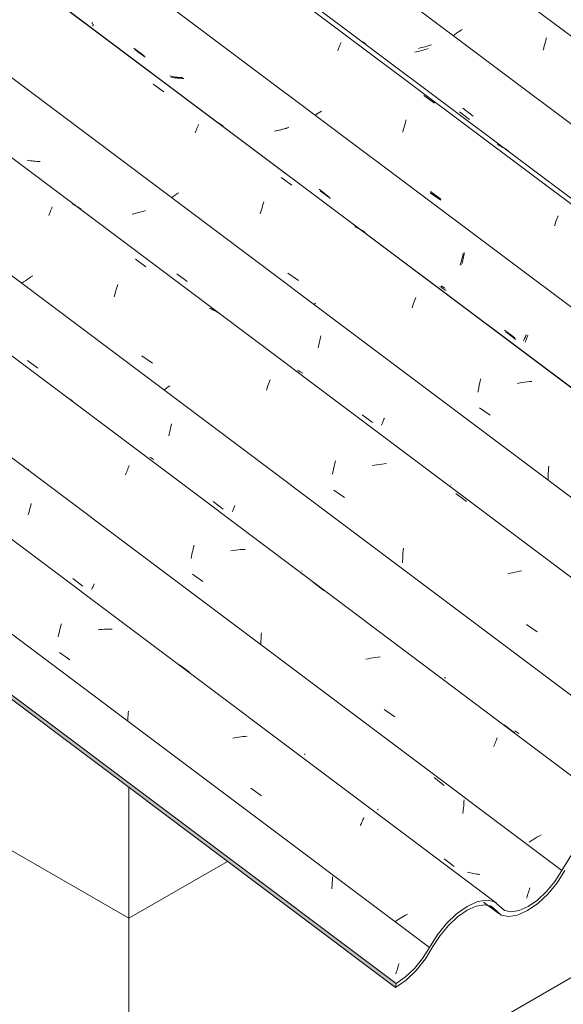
# Model space of a CAD drawing. Header units: metres. Extents: x 6.5 to 21.8, y 0.6 to 11.2.
# Tile 84 of 113: x 16.6 to 17.1, y 4.9 to 5.8. Entities that reach past the tile are written whole.
import ezdxf

# ---------------------------------------------------------------- set-up
doc = ezdxf.new("R2010")
doc.units = ezdxf.units.M
for name, color, linetype, lineweight in [('A-GLAZ-CWMG', 7, 'Continuous', 5), ('A-WALL', 7, 'Continuous', 5), ('I-WALL', 7, 'Continuous', 5)]:
    doc.layers.add(name, color=color, linetype=linetype, lineweight=lineweight)

# ---------------------------------------------------------------- blocks, each defined once
blk = doc.blocks.new('FP_62-ISO_02')
at = {"layer": 'A-GLAZ-CWMG'}
blk.add_line((17.04425, 5.02864), (17.05836, 5.01805), dxfattribs=at)
blk = doc.blocks.new('FP_63-ISO_02')
at = {"layer": 'A-GLAZ-CWMG', "color": 9, "true_color": 0xc0c0c0}
for p, q in [((16.90677, 5.04534), (16.90689, 5.0469)), ((16.90689, 5.0469), (16.90698, 5.04847)), ((16.90698, 5.04847), (16.90705, 5.05003)), ((16.90705, 5.05003), (16.9071, 5.0516)), ((16.9063, 5.04071), (16.90648, 5.04225)), ((16.90648, 5.04225), (16.90664, 5.04379)), ((16.90664, 5.04379), (16.90677, 5.04534)), ((16.96489, 4.96437), (16.96526, 4.96548)), ((16.96526, 4.96548), (16.96564, 4.96663)), ((16.96564, 4.96663), (16.96601, 4.9678)), ((16.96601, 4.9678), (16.96638, 4.96899)), ((16.96638, 4.96899), (16.96675, 4.97022)), ((16.96675, 4.97022), (16.96711, 4.97146)), ((16.96711, 4.97146), (16.96747, 4.97273)), ((16.96451, 4.96328), (16.96489, 4.96437))]:
    blk.add_line(p, q, dxfattribs=at)
blk = doc.blocks.new('FP_64-ISO_02')
at = {"layer": 'A-GLAZ-CWMG'}
blk.add_line((17.0559, 5.02773), (13.73104, 7.52322), dxfattribs=at)
at = {"layer": 'A-GLAZ-CWMG', "color": 9, "true_color": 0xc0c0c0}
for p, q in [((16.65999, 5.27828), (16.66043, 5.27991)), ((16.66043, 5.27991), (16.66088, 5.28152)), ((16.65794, 5.26975), (16.65832, 5.2715)), ((16.65832, 5.2715), (16.65872, 5.27323)), ((16.65872, 5.27323), (16.65913, 5.27494)), ((16.65913, 5.27494), (16.65955, 5.27662)), ((16.65955, 5.27662), (16.65999, 5.27828)), ((16.69621, 5.27619), (16.69437, 5.27597)), ((16.69805, 5.27636), (16.69621, 5.27619)), ((16.69988, 5.2765), (16.69805, 5.27636)), ((16.7017, 5.27659), (16.69988, 5.2765)), ((16.70351, 5.27664), (16.7017, 5.27659)), ((16.70531, 5.27664), (16.70351, 5.27664)), ((16.7071, 5.27661), (16.70531, 5.27664)), ((16.65913, 5.25547), (16.66868, 5.24869)), ((16.76798, 5.2443), (16.77748, 5.23719)), ((16.72127, 5.19649), (16.72139, 5.19836)), ((16.72139, 5.19836), (16.72153, 5.20023)), ((16.72153, 5.20023), (16.7217, 5.20209)), ((16.72111, 5.19273), (16.72118, 5.19461)), ((16.72118, 5.19461), (16.72127, 5.19649)), ((16.81837, 5.17781), (16.81651, 5.17744)), ((16.82022, 5.17815), (16.81837, 5.17781)), ((16.82207, 5.17844), (16.82022, 5.17815)), ((16.82392, 5.1787), (16.82207, 5.17844)), ((16.82576, 5.17892), (16.82392, 5.1787)), ((16.8276, 5.17909), (16.82576, 5.17892)), ((16.82943, 5.17923), (16.8276, 5.17909)), ((16.83293, 5.13201), (16.8425, 5.12521)), ((16.93285, 5.09898), (16.93332, 5.10014)), ((16.93332, 5.10014), (16.93377, 5.10125)), ((16.93377, 5.10125), (16.93422, 5.10233)), ((16.93422, 5.10233), (16.93466, 5.10336)), ((16.93466, 5.10336), (16.93509, 5.10435)), ((16.93509, 5.10435), (16.93551, 5.1053)), ((16.93238, 5.09779), (16.93285, 5.09898)), ((16.96579, 5.01201), (16.96435, 5.01106)), ((16.96726, 5.01297), (16.96579, 5.01201)), ((16.96875, 5.01391), (16.96726, 5.01297)), ((16.97028, 5.01485), (16.96875, 5.01391)), ((16.97183, 5.01579), (16.97028, 5.01485)), ((16.97341, 5.01671), (16.97183, 5.01579)), ((16.97501, 5.01762), (16.97341, 5.01671))]:
    blk.add_line(p, q, dxfattribs=at)
blk = doc.blocks.new('FP_65-ISO_02')
at = {"layer": 'A-GLAZ-CWMG', "color": 9, "true_color": 0xc0c0c0}
for p, q in [((16.63195, 5.3846), (16.63235, 5.38609)), ((16.63235, 5.38609), (16.63274, 5.3876)), ((16.63274, 5.3876), (16.63313, 5.38913)), ((16.63313, 5.38913), (16.6335, 5.3907)), ((16.6307, 5.38034), (16.63112, 5.38173)), ((16.63112, 5.38173), (16.63154, 5.38315)), ((16.63154, 5.38315), (16.63195, 5.3846)), ((16.67116, 5.32254), (16.68042, 5.31552)), ((16.68895, 5.31387), (16.68926, 5.31458)), ((16.68926, 5.31458), (16.68959, 5.31533)), ((16.68959, 5.31533), (16.68994, 5.31613)), ((16.68994, 5.31613), (16.6903, 5.31697)), ((16.6903, 5.31697), (16.69067, 5.31786)), ((16.68838, 5.31259), (16.68866, 5.31321)), ((16.68866, 5.31321), (16.68895, 5.31387)), ((16.88186, 5.16258), (16.88187, 5.16272)), ((16.88188, 5.16247), (16.88186, 5.16258)), ((16.88187, 5.16272), (16.88191, 5.16292)), ((16.88191, 5.16292), (16.88198, 5.16315)), ((16.99924, 5.14181), (17.00851, 5.13458)), ((17.02619, 5.11607), (17.02633, 5.11783)), ((17.02633, 5.11783), (17.02644, 5.11959)), ((17.02644, 5.11959), (17.02652, 5.12136)), ((16.94885, 5.11227), (16.94768, 5.11308)), ((17.0254, 5.10914), (17.02563, 5.11086)), ((17.02563, 5.11086), (17.02584, 5.11258)), ((17.02584, 5.11258), (17.02603, 5.11432)), ((17.02603, 5.11432), (17.02619, 5.11607)), ((17.00831, 5.06776), (17.01759, 5.06077)), ((17.03092, 5.05548), (17.02954, 5.05586)), ((17.03231, 5.05514), (17.03092, 5.05548)), ((17.03372, 5.05482), (17.03231, 5.05514)), ((17.03514, 5.05455), (17.03372, 5.05482)), ((17.03658, 5.0543), (17.03514, 5.05455)), ((17.03803, 5.05409), (17.03658, 5.0543)), ((17.03949, 5.05391), (17.03803, 5.05409)), ((17.04096, 5.05376), (17.03949, 5.05391)), ((17.08455, 5.03601), (17.08498, 5.03733)), ((17.08498, 5.03733), (17.0854, 5.03867)), ((17.0854, 5.03867), (17.08583, 5.04006)), ((17.08583, 5.04006), (17.08625, 5.04147)), ((17.08325, 5.03229), (17.08368, 5.0335)), ((17.08368, 5.0335), (17.08411, 5.03474)), ((17.08411, 5.03474), (17.08455, 5.03601))]:
    blk.add_line(p, q, dxfattribs=at)
blk = doc.blocks.new('FP_66-ISO_02')
at = {"layer": 'A-GLAZ-CWMG'}
blk.add_line((17.18028, 5.10102), (13.73104, 7.68987), dxfattribs=at)
at = {"layer": 'A-GLAZ-CWMG', "color": 9, "true_color": 0xc0c0c0}
for p, q in [((16.66771, 5.48607), (16.66608, 5.48704)), ((16.66931, 5.48504), (16.66771, 5.48607)), ((16.67086, 5.48395), (16.66931, 5.48504)), ((16.63111, 5.42196), (16.6301, 5.42127)), ((16.72064, 5.42074), (16.72111, 5.42196)), ((16.72111, 5.42196), (16.72158, 5.42314)), ((16.72158, 5.42314), (16.72203, 5.42429)), ((16.72203, 5.42429), (16.72249, 5.4254)), ((16.71921, 5.41687), (16.71969, 5.41819)), ((16.71969, 5.41819), (16.72017, 5.41948)), ((16.72017, 5.41948), (16.72064, 5.42074)), ((16.78054, 5.34947), (16.78096, 5.35113)), ((16.78096, 5.35113), (16.7814, 5.35276)), ((16.77857, 5.34084), (16.77893, 5.34261)), ((16.77893, 5.34261), (16.77932, 5.34436)), ((16.77932, 5.34436), (16.77971, 5.34608)), ((16.77971, 5.34608), (16.78012, 5.34779)), ((16.78012, 5.34779), (16.78054, 5.34947)), ((16.81703, 5.34813), (16.81487, 5.3478)), ((16.81918, 5.3484), (16.81703, 5.34813)), ((16.82132, 5.34863), (16.81918, 5.3484)), ((16.82346, 5.34881), (16.82132, 5.34863)), ((16.82558, 5.34893), (16.82346, 5.34881)), ((16.82769, 5.34899), (16.82558, 5.34893)), ((16.77986, 5.32652), (16.78943, 5.31977)), ((16.88965, 5.31889), (16.89919, 5.3118)), ((16.84228, 5.26966), (16.84242, 5.2715)), ((16.84242, 5.2715), (16.84258, 5.27333)), ((16.84195, 5.26226), (16.842, 5.26412)), ((16.842, 5.26412), (16.84207, 5.26597)), ((16.84207, 5.26597), (16.84216, 5.26782)), ((16.84216, 5.26782), (16.84228, 5.26966)), ((16.93951, 5.24976), (16.93735, 5.24928)), ((16.94167, 5.2502), (16.93951, 5.24976)), ((16.94384, 5.25059), (16.94167, 5.2502)), ((16.94599, 5.25093), (16.94384, 5.25059)), ((16.94814, 5.25122), (16.94599, 5.25093)), ((16.95029, 5.25146), (16.94814, 5.25122)), ((16.95401, 5.20358), (16.9636, 5.19681)), ((17.06288, 5.18965), (17.0724, 5.18252)), ((17.05351, 5.17003), (17.05398, 5.17127)), ((17.05398, 5.17127), (17.05444, 5.17247)), ((17.05444, 5.17247), (17.05491, 5.17364)), ((17.05491, 5.17364), (17.05536, 5.17478)), ((17.05536, 5.17478), (17.05581, 5.17587)), ((17.05581, 5.17587), (17.05625, 5.17693)), ((17.05625, 5.17693), (17.05668, 5.17795)), ((17.08736, 5.08418), (17.08565, 5.08307)), ((17.0891, 5.08529), (17.08736, 5.08418)), ((17.09088, 5.08639), (17.0891, 5.08529)), ((17.09269, 5.08748), (17.09088, 5.08639)), ((17.09453, 5.08856), (17.09269, 5.08748)), ((17.0964, 5.08962), (17.09453, 5.08856))]:
    blk.add_line(p, q, dxfattribs=at)
blk = doc.blocks.new('FP_67-ISO_02')
at = {"layer": 'A-GLAZ-CWMG', "color": 9, "true_color": 0xc0c0c0}
for p, q in [((16.63023, 5.52074), (16.63948, 5.51369)), ((16.75943, 5.45626), (16.75977, 5.4576)), ((16.75977, 5.4576), (16.76009, 5.45896)), ((16.76009, 5.45896), (16.7604, 5.46034)), ((16.7604, 5.46034), (16.7607, 5.46174)), ((16.7607, 5.46174), (16.76099, 5.46315)), ((16.75839, 5.45237), (16.75875, 5.45364)), ((16.75875, 5.45364), (16.75909, 5.45494)), ((16.75909, 5.45494), (16.75943, 5.45626)), ((16.74242, 5.43211), (16.74128, 5.4329)), ((16.74358, 5.43136), (16.74242, 5.43211)), ((16.74476, 5.43064), (16.74358, 5.43136)), ((16.79858, 5.39269), (16.80785, 5.38566)), ((16.81712, 5.38577), (16.81743, 5.38652)), ((16.81743, 5.38652), (16.81776, 5.38731)), ((16.81776, 5.38731), (16.81809, 5.38813)), ((16.81809, 5.38813), (16.81844, 5.38898)), ((16.81597, 5.38311), (16.81624, 5.38372)), ((16.81624, 5.38372), (16.81652, 5.38437)), ((16.81652, 5.38437), (16.81681, 5.38505)), ((16.81681, 5.38505), (16.81712, 5.38577)), ((16.87914, 5.32944), (16.87912, 5.32954)), ((16.87918, 5.32938), (16.87914, 5.32944)), ((17.00914, 5.23199), (17.00916, 5.23213)), ((17.00915, 5.23188), (17.00914, 5.23199)), ((17.00919, 5.23181), (17.00915, 5.23188)), ((17.00916, 5.23213), (17.00919, 5.23231)), ((17.00919, 5.23231), (17.00926, 5.23252)), ((17.00926, 5.23252), (17.00934, 5.23277)), ((17.00934, 5.23277), (17.00944, 5.23305)), ((17.07386, 5.18335), (17.07272, 5.18414)), ((17.07502, 5.1826), (17.07386, 5.18335)), ((17.0762, 5.18188), (17.07502, 5.1826))]:
    blk.add_line(p, q, dxfattribs=at)
blk = doc.blocks.new('FP_68-ISO_02')
at = {"layer": 'A-GLAZ-CWMG'}
blk.add_line((17.31428, 5.18068), (13.73104, 7.8701), dxfattribs=at)
at = {"layer": 'A-GLAZ-CWMG', "color": 9, "true_color": 0xc0c0c0}
for p, q in [((16.65008, 5.65394), (16.65061, 5.65531)), ((16.65061, 5.65531), (16.65113, 5.65663)), ((16.65113, 5.65663), (16.65165, 5.65791)), ((16.65165, 5.65791), (16.65215, 5.65914)), ((16.65215, 5.65914), (16.65264, 5.66032)), ((16.67248, 5.66215), (16.67079, 5.66302)), ((16.67414, 5.66123), (16.67248, 5.66215)), ((16.67576, 5.66025), (16.67414, 5.66123)), ((16.67735, 5.65922), (16.67576, 5.66025)), ((16.6789, 5.65814), (16.67735, 5.65922)), ((16.64955, 5.65253), (16.65008, 5.65394)), ((16.72805, 5.6127), (16.73768, 5.60571)), ((16.62663, 5.59209), (16.62508, 5.59096)), ((16.62822, 5.59322), (16.62663, 5.59209)), ((16.62984, 5.59435), (16.62822, 5.59322)), ((16.63149, 5.59548), (16.62984, 5.59435)), ((16.63318, 5.59661), (16.63149, 5.59548)), ((16.63491, 5.59773), (16.63318, 5.59661)), ((16.70994, 5.58246), (16.71046, 5.58433)), ((16.71046, 5.58433), (16.71098, 5.58617)), ((16.71098, 5.58617), (16.7115, 5.58798)), ((16.7115, 5.58798), (16.71204, 5.58975)), ((16.70895, 5.57861), (16.70944, 5.58055)), ((16.70944, 5.58055), (16.70994, 5.58246)), ((16.79677, 5.56755), (16.79498, 5.56827)), ((16.79852, 5.56678), (16.79677, 5.56755)), ((16.80024, 5.56595), (16.79852, 5.56678)), ((16.80192, 5.56507), (16.80024, 5.56595)), ((16.80357, 5.56413), (16.80192, 5.56507)), ((16.80519, 5.56315), (16.80357, 5.56413)), ((16.73402, 5.52489), (16.7436, 5.51819)), ((16.84976, 5.5016), (16.8503, 5.50302)), ((16.7551, 5.49472), (16.75376, 5.49374)), ((16.75646, 5.4957), (16.7551, 5.49472)), ((16.75786, 5.49669), (16.75646, 5.4957)), ((16.75927, 5.49767), (16.75786, 5.49669)), ((16.84703, 5.49382), (16.84758, 5.49546)), ((16.84758, 5.49546), (16.84813, 5.49705)), ((16.84813, 5.49705), (16.84867, 5.49861)), ((16.84867, 5.49861), (16.84922, 5.50012)), ((16.84922, 5.50012), (16.84976, 5.5016)), ((16.90782, 5.42149), (16.90826, 5.42352)), ((16.90826, 5.42352), (16.90872, 5.42552)), ((16.90872, 5.42552), (16.90919, 5.4275)), ((16.90919, 5.4275), (16.90967, 5.42944)), ((16.94526, 5.42562), (16.9431, 5.42519)), ((16.94741, 5.426), (16.94526, 5.42562)), ((16.94957, 5.42634), (16.94741, 5.426)), ((16.95171, 5.42663), (16.94957, 5.42634)), ((16.95386, 5.42687), (16.95171, 5.42663)), ((16.95599, 5.42707), (16.95386, 5.42687)), ((16.90699, 5.41736), (16.9074, 5.41944)), ((16.9074, 5.41944), (16.90782, 5.42149)), ((16.9084, 5.40301), (16.918, 5.3963)), ((17.01917, 5.39979), (17.02876, 5.39272)), ((16.97078, 5.34123), (16.97088, 5.34347)), ((16.97088, 5.34347), (16.97101, 5.3457)), ((16.97101, 5.3457), (16.97118, 5.34793)), ((16.97118, 5.34793), (16.97137, 5.35015)), ((16.97067, 5.33674), (16.97071, 5.33898)), ((16.97071, 5.33898), (16.97078, 5.34123)), ((17.06832, 5.3274), (17.06617, 5.32686)), ((17.07048, 5.32791), (17.06832, 5.3274)), ((17.07264, 5.32837), (17.07048, 5.32791)), ((17.0748, 5.32879), (17.07264, 5.32837)), ((17.07695, 5.32917), (17.0748, 5.32879)), ((17.07911, 5.3295), (17.07695, 5.32917)), ((17.08316, 5.28094), (17.09278, 5.27422))]:
    blk.add_line(p, q, dxfattribs=at)
blk = doc.blocks.new('FP_69-ISO_02')
at = {"layer": 'A-GLAZ-CWMG', "color": 9, "true_color": 0xc0c0c0}
for p, q in [((16.63135, 5.70245), (16.62992, 5.70271)), ((16.63278, 5.70223), (16.63135, 5.70245)), ((16.63424, 5.70204), (16.63278, 5.70223)), ((16.6357, 5.70188), (16.63424, 5.70204)), ((16.63717, 5.70176), (16.6357, 5.70188)), ((16.63865, 5.70167), (16.63717, 5.70176)), ((16.64014, 5.70162), (16.63865, 5.70167)), ((16.64164, 5.70159), (16.64014, 5.70162)), ((16.72832, 5.65442), (16.72681, 5.65406)), ((16.72983, 5.6548), (16.72832, 5.65442)), ((16.73133, 5.6552), (16.72983, 5.6548)), ((16.73282, 5.65563), (16.73133, 5.6552)), ((16.7343, 5.65607), (16.73282, 5.65563)), ((16.73578, 5.65654), (16.7343, 5.65607)), ((16.73724, 5.65702), (16.73578, 5.65654)), ((16.72681, 5.65406), (16.72529, 5.65373)), ((16.76568, 5.59955), (16.77494, 5.59249)), ((16.89532, 5.53755), (16.89562, 5.53894)), ((16.89562, 5.53894), (16.89591, 5.54035)), ((16.89591, 5.54035), (16.89619, 5.54177)), ((16.89619, 5.54177), (16.89645, 5.54321)), ((16.89401, 5.53219), (16.89435, 5.5335)), ((16.89435, 5.5335), (16.89468, 5.53483)), ((16.89468, 5.53483), (16.895, 5.53618)), ((16.895, 5.53618), (16.89532, 5.53755)), ((16.87653, 5.51121), (16.87539, 5.51199)), ((16.87769, 5.51046), (16.87653, 5.51121)), ((16.87888, 5.50974), (16.87769, 5.51046)), ((16.88008, 5.50906), (16.87888, 5.50974)), ((16.93407, 5.47139), (16.94334, 5.46435)), ((16.95309, 5.46569), (16.95343, 5.46652)), ((16.95343, 5.46652), (16.95377, 5.46738)), ((16.95377, 5.46738), (16.95412, 5.46828)), ((16.95157, 5.46205), (16.95185, 5.4627)), ((16.95185, 5.4627), (16.95214, 5.4634)), ((16.95214, 5.4634), (16.95245, 5.46413)), ((16.95245, 5.46413), (16.95276, 5.46489)), ((16.95276, 5.46489), (16.95309, 5.46569)), ((17.01444, 5.40773), (17.01445, 5.40787)), ((17.01446, 5.40763), (17.01444, 5.40773)), ((17.0145, 5.40756), (17.01446, 5.40763))]:
    blk.add_line(p, q, dxfattribs=at)
blk = doc.blocks.new('FP_70-ISO_02')
at = {"layer": 'A-GLAZ-CWMG'}
blk.add_line((17.44484, 5.25508), (13.74519, 8.03187), dxfattribs=at)
at = {"layer": 'A-GLAZ-CWMG', "color": 9, "true_color": 0xc0c0c0}
for p, q in [((16.74419, 5.77191), (16.7538, 5.76492)), ((16.78495, 5.73402), (16.78543, 5.73515)), ((16.80475, 5.73575), (16.80311, 5.73671)), ((16.80636, 5.73474), (16.80475, 5.73575)), ((16.78236, 5.72762), (16.7829, 5.729)), ((16.7829, 5.729), (16.78343, 5.73032)), ((16.78343, 5.73032), (16.78395, 5.7316)), ((16.78395, 5.7316), (16.78445, 5.73283)), ((16.78445, 5.73283), (16.78495, 5.73402)), ((16.80792, 5.73367), (16.80636, 5.73474)), ((16.86059, 5.6871), (16.87018, 5.68009)), ((16.76757, 5.67314), (16.76581, 5.67199)), ((16.7624, 5.66968), (16.76075, 5.66853)), ((16.76408, 5.67084), (16.7624, 5.66968)), ((16.76581, 5.67199), (16.76408, 5.67084)), ((16.8441, 5.66317), (16.84465, 5.66492)), ((16.84151, 5.65385), (16.84201, 5.65578)), ((16.84201, 5.65578), (16.84252, 5.65767)), ((16.84252, 5.65767), (16.84304, 5.65954)), ((16.84304, 5.65954), (16.84357, 5.66137)), ((16.84357, 5.66137), (16.8441, 5.66317)), ((16.92896, 5.64145), (16.92721, 5.64224)), ((16.93067, 5.64061), (16.92896, 5.64145)), ((16.93234, 5.63971), (16.93067, 5.64061)), ((16.93399, 5.63875), (16.93234, 5.63971)), ((16.93559, 5.63774), (16.93399, 5.63875)), ((16.93716, 5.63667), (16.93559, 5.63774)), ((16.86649, 5.60001), (16.87606, 5.59328)), ((16.98098, 5.57345), (16.98153, 5.57495)), ((16.98153, 5.57495), (16.98208, 5.57641)), ((16.98208, 5.57641), (16.98262, 5.57781)), ((16.89176, 5.57271), (16.89003, 5.5715)), ((16.97932, 5.5687), (16.97987, 5.57033)), ((16.97987, 5.57033), (16.98043, 5.57191)), ((16.98043, 5.57191), (16.98098, 5.57345)), ((17.04127, 5.50224), (17.04176, 5.50419)), ((17.03907, 5.49206), (17.03947, 5.49415)), ((17.03947, 5.49415), (17.0399, 5.49621)), ((17.0399, 5.49621), (17.04034, 5.49825)), ((17.04034, 5.49825), (17.0408, 5.50026)), ((17.0408, 5.50026), (17.04127, 5.50224)), ((17.07732, 5.5003), (17.07516, 5.49988)), ((17.07948, 5.50067), (17.07732, 5.5003)), ((17.08163, 5.501), (17.07948, 5.50067)), ((17.08378, 5.50128), (17.08163, 5.501)), ((17.08592, 5.50151), (17.08378, 5.50128)), ((17.08806, 5.50168), (17.08592, 5.50151)), ((17.04052, 5.47765), (17.0501, 5.47092)), ((17.1031, 5.42033), (17.10323, 5.42246)), ((17.10323, 5.42246), (17.1034, 5.42458)), ((17.10285, 5.41176), (17.10287, 5.41391)), ((17.10287, 5.41391), (17.10291, 5.41605)), ((17.10291, 5.41605), (17.10299, 5.41819)), ((17.10299, 5.41819), (17.1031, 5.42033))]:
    blk.add_line(p, q, dxfattribs=at)
blk = doc.blocks.new('FP_71-ISO_02')
at = {"layer": 'A-GLAZ-CWMG', "color": 9, "true_color": 0xc0c0c0}
for p, q in [((16.68937, 5.8247), (16.68939, 5.82486)), ((16.68937, 5.82458), (16.68937, 5.8247)), ((16.6894, 5.8245), (16.68937, 5.82458)), ((16.68939, 5.82486), (16.68943, 5.82505)), ((16.68943, 5.82505), (16.6895, 5.82527)), ((16.6895, 5.82527), (16.68958, 5.82553)), ((16.68958, 5.82553), (16.68969, 5.82583)), ((16.68969, 5.82583), (16.68982, 5.82616)), ((16.72766, 5.80336), (16.73692, 5.79629)), ((16.76161, 5.77786), (16.76018, 5.77811)), ((16.76305, 5.77764), (16.76161, 5.77786)), ((16.76451, 5.77746), (16.76305, 5.77764)), ((16.76597, 5.77732), (16.76451, 5.77746)), ((16.76745, 5.7772), (16.76597, 5.77732)), ((16.76893, 5.77712), (16.76745, 5.7772)), ((16.77042, 5.77708), (16.76893, 5.77712)), ((16.77193, 5.77706), (16.77042, 5.77708)), ((16.85711, 5.72963), (16.85559, 5.72929)), ((16.85862, 5.73), (16.85711, 5.72963)), ((16.86012, 5.73038), (16.85862, 5.73)), ((16.86162, 5.73079), (16.86012, 5.73038)), ((16.86311, 5.73122), (16.86162, 5.73079)), ((16.86459, 5.73167), (16.86311, 5.73122)), ((16.86607, 5.73214), (16.86459, 5.73167)), ((16.86753, 5.73263), (16.86607, 5.73214)), ((16.89595, 5.67493), (16.90521, 5.66787)), ((17.02649, 5.61741), (17.02675, 5.61885)), ((17.02466, 5.60911), (17.02499, 5.61044)), ((17.02499, 5.61044), (17.02531, 5.6118)), ((17.02531, 5.6118), (17.02563, 5.61317)), ((17.02563, 5.61317), (17.02593, 5.61457)), ((17.02593, 5.61457), (17.02621, 5.61598)), ((17.02621, 5.61598), (17.02649, 5.61741)), ((17.02432, 5.60779), (17.02466, 5.60911)), ((17.00559, 5.58722), (17.00446, 5.58802)), ((17.00673, 5.58644), (17.00559, 5.58722)), ((17.0079, 5.58571), (17.00673, 5.58644)), ((17.00909, 5.585), (17.0079, 5.58571)), ((17.01031, 5.58433), (17.00909, 5.585)), ((17.06435, 5.54674), (17.07361, 5.5397)), ((17.08187, 5.53746), (17.08216, 5.53813)), ((17.08216, 5.53813), (17.08245, 5.53883)), ((17.08245, 5.53883), (17.08276, 5.53957)), ((17.08276, 5.53957), (17.08308, 5.54035)), ((17.08308, 5.54035), (17.08341, 5.54115)), ((17.08341, 5.54115), (17.08375, 5.542)), ((17.08375, 5.542), (17.0841, 5.54287)), ((17.0841, 5.54287), (17.08445, 5.54378))]:
    blk.add_line(p, q, dxfattribs=at)
blk = doc.blocks.new('FP_72-ISO_02')
at = {"layer": 'A-GLAZ-CWMG'}
blk.add_line((17.5743, 5.32967), (13.32806, 8.51671), dxfattribs=at)
at = {"layer": 'A-GLAZ-CWMG', "color": 9, "true_color": 0xc0c0c0}
for p, q in [((16.91334, 5.80607), (16.91385, 5.80731)), ((16.91385, 5.80731), (16.91435, 5.8085)), ((16.91435, 5.8085), (16.91484, 5.80964)), ((16.93422, 5.81033), (16.93258, 5.81129)), ((16.93583, 5.80932), (16.93422, 5.81033)), ((16.9374, 5.80826), (16.93583, 5.80932)), ((16.91175, 5.80206), (16.91229, 5.80344)), ((16.91229, 5.80344), (16.91282, 5.80478)), ((16.91282, 5.80478), (16.91334, 5.80607)), ((16.98998, 5.76163), (16.99957, 5.75462)), ((16.89267, 5.74443), (16.89127, 5.74345)), ((16.8941, 5.74541), (16.89267, 5.74443)), ((16.89556, 5.74639), (16.8941, 5.74541)), ((16.89705, 5.74736), (16.89556, 5.74639)), ((16.97237, 5.73384), (16.9729, 5.73568)), ((16.9729, 5.73568), (16.97343, 5.73748)), ((16.97343, 5.73748), (16.97398, 5.73925)), ((16.97085, 5.72811), (16.97134, 5.73005)), ((16.97134, 5.73005), (16.97185, 5.73196)), ((16.97185, 5.73196), (16.97237, 5.73384)), ((17.05836, 5.71604), (17.0566, 5.71682)), ((17.06007, 5.7152), (17.05836, 5.71604)), ((17.06175, 5.7143), (17.06007, 5.7152)), ((17.0634, 5.71336), (17.06175, 5.7143)), ((17.06501, 5.71235), (17.0634, 5.71336)), ((17.06658, 5.71129), (17.06501, 5.71235)), ((16.99592, 5.67415), (17.00547, 5.66742)), ((17.02122, 5.64682), (17.02059, 5.64638)), ((17.10911, 5.64462), (17.10967, 5.64622)), ((17.10967, 5.64622), (17.11022, 5.64778)), ((17.11022, 5.64778), (17.11078, 5.64929)), ((17.11078, 5.64929), (17.11133, 5.65076)), ((17.11133, 5.65076), (17.11187, 5.65218)), ((17.10856, 5.64298), (17.10911, 5.64462))]:
    blk.add_line(p, q, dxfattribs=at)
blk = doc.blocks.new('FP_73-ISO_02')
at = {"layer": 'A-GLAZ-CWMG', "color": 9, "true_color": 0xc0c0c0}
for p, q in [((16.99409, 5.80671), (16.99261, 5.80626)), ((16.99556, 5.80718), (16.99409, 5.80671)), ((16.99702, 5.80767), (16.99556, 5.80718)), ((16.9866, 5.80466), (16.98509, 5.80432)), ((16.98811, 5.80503), (16.9866, 5.80466)), ((16.98962, 5.80542), (16.98811, 5.80503)), ((16.99112, 5.80583), (16.98962, 5.80542)), ((16.99261, 5.80626), (16.99112, 5.80583)), ((17.02542, 5.74986), (17.03468, 5.74281))]:
    blk.add_line(p, q, dxfattribs=at)
blk = doc.blocks.new('FP_74-ISO_02')
at = {"layer": 'A-GLAZ-CWMG'}
blk.add_line((17.68687, 5.3928), (13.32806, 8.66433), dxfattribs=at)
blk = doc.blocks.new('Rectangular Mullion - Telha Fibrocimento - Ondulada-1908998-ISO_02')
at = {"layer": 'A-GLAZ-CWMG', "true_color": 0xc0c0c0}
h = blk.add_hatch(dxfattribs=at)
h.set_pattern_fill('FP_7', color=9, style=0, pattern_type=2)
h.set_pattern_definition([(330, (16.95, 8.887), (0.2298954, -0.0663695), [0.01095, -0.18814, 0.01095, -0.18814, -1.062]), (330, (16.95, 8.887), (0.2298954, -0.0663695), [-0.39819, 0.01095, -0.38724, 0.01095, -0.18814, -0.46455]), (330, (16.95, 8.887), (0.2298954, -0.0663695), [-0.99547, 0.01095, -0.12178, 0.01095, -0.32087]), (111.206, (17.036, 8.87), (-0.1647206, 0.29181702), [0.01311, -0.22522, 0.01311, -1.496]), (111.206, (17.036, 8.87), (-0.1647206, 0.29181702), [-0.25144, -0.22522, 0.01311, -0.46356, -0.79444]), (111.206, (17.036, 8.87), (-0.1647206, 0.29181702), [-0.95333, 0.01311, -0.22522, 0.01311, -0.543]), (111.206, (17.036, 8.87), (-0.1647206, 0.29181702), [-1.205, -0.14578, 0.01311, -0.38411]), (234.896, (17.065, 8.986), (-0.0651715, -0.2254494), [0.00825, -0.14167, 0.00825, -0.94122]), (234.896, (17.065, 8.986), (-0.0651715, -0.2254494), [-0.15816, -0.14167, 0.00825, -0.29159, -0.49972]), (234.896, (17.065, 8.986), (-0.0651715, -0.2254494), [-0.59966, 0.00825, -0.14167, 0.00825, -0.34156]), (234.896, (17.065, 8.986), (-0.0651715, -0.2254494), [-0.75782, -0.0917, 0.00825, -0.24161])])
h.paths.add_polyline_path([(16.96431, 4.95099), (16.96483, 4.95472), (16.51204, 5.29457), (16.5104, 5.29167), (16.95934, 4.95472)])
h.paths.add_polyline_path([(12.04642, 8.64214), (12.04952, 8.64393), (10.57612, 9.7498), (10.5756, 9.74607), (12.02227, 8.66027)])
h = blk.add_hatch(dxfattribs=at)
h.set_pattern_fill('FP_6', color=9, style=0, pattern_type=2)
h.set_pattern_definition([(35.687, (13.409, 6.161), (0.23241475, 0.22210937), [0.0118, -0.2028, 0.0118, -0.2028, -1.145]), (35.687, (13.409, 6.161), (0.23241475, 0.22210937), [-0.42922, 0.0118, -0.41741, 0.0118, -0.2028, -0.50075]), (35.687, (13.409, 6.161), (0.23241475, 0.22210937), [-1.073, 0.0118, -0.13127, 0.0118, -0.34588]), (137.177, (13.496, 6.251), (-0.1665248, 0.0439601), [0.00654, -0.11229, 0.00654, -0.74603]), (137.177, (13.496, 6.251), (-0.1665248, 0.0439601), [-0.12536, -0.11229, 0.00654, -0.23112, -0.39609]), (137.177, (13.496, 6.251), (-0.1665248, 0.0439601), [-0.47531, 0.00654, -0.11229, 0.00654, -0.27073]), (137.177, (13.496, 6.251), (-0.1665248, 0.0439601), [-0.60067, -0.07268, 0.00654, -0.19151]), (247.064, (13.525, 6.382), (-0.06588675, -0.26606898), [0.0123, -0.21134, 0.0123, -1.404]), (247.064, (13.525, 6.382), (-0.06588675, -0.26606898), [-0.23595, -0.21134, 0.0123, -0.43499, -0.74548]), (247.064, (13.525, 6.382), (-0.06588675, -0.26606898), [-0.89458, 0.0123, -0.21134, 0.0123, -0.50954]), (247.064, (13.525, 6.382), (-0.06588675, -0.26606898), [-1.131, -0.1368, 0.0123, -0.36044])])
h.paths.add_polyline_path([(16.96431, 4.95099), (16.97529, 4.95907), (16.98456, 4.96836), (16.99176, 4.97746), (17.00536, 4.999), (17.014, 5.00902), (17.02291, 5.01684), (17.02935, 5.0213), (17.03861, 5.02516), (17.04498, 5.02621), (17.05124, 5.02475), (17.06034, 5.01684), (17.06703, 5.01537), (17.07649, 5.01734), (17.08467, 5.02116), (17.0952, 5.02892), (17.10454, 5.03824), (17.11181, 5.0474), (17.12824, 5.0727), (17.13398, 5.07945), (17.14203, 5.08711), (17.14938, 5.09264), (17.15672, 5.09677), (17.16464, 5.0993), (17.17236, 5.09911), (17.17728, 5.09698), (17.18576, 5.08771), (17.19067, 5.08581), (17.19829, 5.08628), (17.20789, 5.09004), (17.21552, 5.09474), (17.22467, 5.10256), (17.23182, 5.11022), (17.23903, 5.12006), (17.25149, 5.14204), (17.26001, 5.1534), (17.27086, 5.16435), (17.28008, 5.17147), (17.28833, 5.1762), (17.2984, 5.17914), (17.30603, 5.17888), (17.31125, 5.17671), (17.31932, 5.1668), (17.32487, 5.16447), (17.33186, 5.16461), (17.34079, 5.16775), (17.35066, 5.17393), (17.35549, 5.17782), (17.35622, 5.18073), (17.36428, 5.18663), (17.3666, 5.18945), (17.37367, 5.19932), (17.38604, 5.22012), (17.39425, 5.23055), (17.40254, 5.23891), (17.41078, 5.24547), (17.42039, 5.25083), (17.4263, 5.25321), (17.42973, 5.25477), (17.43775, 5.25572), (17.4369, 5.25389), (17.44417, 5.2549), (17.44156, 5.25129), (17.44223, 5.25078), (17.44212, 5.25063), (17.44957, 5.24197), (17.45515, 5.23977), (17.46211, 5.23999), (17.47149, 5.24345), (17.47863, 5.24758), (17.48883, 5.25621), (17.49668, 5.26481), (17.49494, 5.26324), (17.49246, 5.26057), (17.48419, 5.25287), (17.47318, 5.24567), (17.46623, 5.2426), (17.46692, 5.24522), (17.46373, 5.24401), (17.4629, 5.24195), (17.45826, 5.24153), (17.45953, 5.24407), (17.45754, 5.24401), (17.45615, 5.24155), (17.45137, 5.2426), (17.45343, 5.24564), (17.45252, 5.246), (17.45055, 5.24331), (17.44655, 5.24738), (17.44904, 5.25008), (17.44364, 5.25566), (17.43792, 5.25789), (17.42964, 5.25756), (17.42038, 5.25444), (17.41041, 5.24865), (17.40038, 5.24053), (17.38868, 5.22763), (17.38101, 5.21686), (17.36903, 5.19669), (17.36215, 5.18796), (17.35461, 5.18048), (17.34843, 5.17554), (17.33987, 5.17086), (17.3336, 5.16883), (17.32702, 5.16883), (17.32178, 5.17147), (17.31417, 5.18076), (17.30719, 5.18358), (17.29773, 5.183), (17.28833, 5.17974), (17.27539, 5.17147), (17.26688, 5.16435), (17.2565, 5.15298), (17.248, 5.14112), (17.23543, 5.11896), (17.22868, 5.11022), (17.21955, 5.10131), (17.21327, 5.09643), (17.2055, 5.09217), (17.19785, 5.09005), (17.19206, 5.09016), (17.18716, 5.09252), (17.18388, 5.09698), (17.17879, 5.102), (17.17133, 5.10387), (17.1613, 5.102), (17.15248, 5.09805), (17.14133, 5.09004), (17.13189, 5.08102), (17.12274, 5.06964), (17.10894, 5.0474), (17.10143, 5.03824), (17.09316, 5.03045), (17.08422, 5.02431), (17.07516, 5.0206), (17.06915, 5.01961), (17.06311, 5.02094), (17.05381, 5.029), (17.04695, 5.03045), (17.03861, 5.02899), (17.02935, 5.02472), (17.01862, 5.01684), (17.00913, 5.00741), (17.00173, 4.99816), (16.98884, 4.97746), (16.98143, 4.96836), (16.97175, 4.95956), (16.96483, 4.95472)])
h.paths.add_polyline_path([(17.50209, 5.27198), (17.50209, 5.27263), (17.50019, 5.27304)])
h.paths.add_polyline_path([(17.52292, 5.30678), (17.52292, 5.30413), (17.52821, 5.30966)])
h.paths.add_polyline_path([(17.53306, 5.31647), (17.53157, 5.31303), (17.53679, 5.31725)])
h.paths.add_polyline_path([(17.50066, 5.27425), (17.50625, 5.28261), (17.50853, 5.28301), (17.50625, 5.28311), (17.51448, 5.29628), (17.52239, 5.30358), (17.52151, 5.30503), (17.52363, 5.30747), (17.531, 5.31258), (17.5306, 5.31412), (17.53384, 5.31702), (17.54008, 5.3199), (17.5402, 5.32149), (17.54435, 5.32419), (17.55437, 5.32843), (17.56315, 5.3295), (17.56657, 5.32762), (17.57092, 5.32594), (17.57819, 5.31828), (17.57939, 5.31738), (17.57896, 5.31682), (17.58454, 5.31466), (17.58402, 5.3159), (17.59019, 5.31606), (17.59696, 5.31817), (17.60457, 5.3224), (17.61307, 5.32923), (17.61575, 5.33196), (17.61638, 5.32923), (17.62646, 5.34023), (17.63238, 5.34827), (17.64477, 5.36839), (17.65064, 5.37541), (17.65681, 5.38124), (17.66339, 5.38599), (17.66951, 5.38906), (17.6738, 5.39049), (17.67975, 5.39049), (17.6836, 5.389), (17.69061, 5.38124), (17.69622, 5.3792), (17.70316, 5.37951), (17.71241, 5.38295), (17.72012, 5.38755), (17.72416, 5.39079), (17.7231, 5.39088), (17.72449, 5.39446), (17.71837, 5.38984), (17.71035, 5.3856), (17.70515, 5.38378), (17.69774, 5.38378), (17.6936, 5.38525), (17.68531, 5.39351), (17.68075, 5.39489), (17.67476, 5.39445), (17.66683, 5.39138), (17.65982, 5.38705), (17.65301, 5.38124), (17.64847, 5.37581), (17.64111, 5.36532), (17.63594, 5.35626), (17.63293, 5.35404), (17.6287, 5.34717), (17.62072, 5.33728), (17.61572, 5.33209), (17.6067, 5.32514), (17.5994, 5.32118), (17.59327, 5.31913), (17.58638, 5.31913), (17.58197, 5.32081), (17.57391, 5.32996), (17.56648, 5.33244), (17.55922, 5.33214), (17.55006, 5.32908), (17.5402, 5.32338), (17.53027, 5.31537), (17.52084, 5.30553), (17.51186, 5.2934), (17.50247, 5.27735)])
h.paths.add_polyline_path([(17.51485, 5.2936), (17.52031, 5.30082), (17.51377, 5.2954), (17.51438, 5.2944)])
h.paths.add_polyline_path([(17.61615, 5.33236), (17.61971, 5.33598), (17.62178, 5.33593), (17.61765, 5.33331)])
h.paths.add_polyline_path([(17.62316, 5.3368), (17.62387, 5.33851), (17.62406, 5.33764), (17.6237, 5.33714)])
h.paths.add_polyline_path([(17.72794, 5.39382), (17.73816, 5.40498), (17.74448, 5.41371), (17.74922, 5.42166), (17.74689, 5.42272), (17.73951, 5.41076), (17.73254, 5.40217), (17.72696, 5.39648), (17.72466, 5.3946), (17.7279, 5.39565), (17.72793, 5.39459)])
at = {"layer": 'A-GLAZ-CWMG'}
for p, q in [((17.50554, 5.2826), (13.32806, 8.41803)), ((17.37549, 5.20734), (13.73104, 7.9427)), ((17.241, 5.12827), (13.73104, 7.76269)), ((17.11522, 5.05734), (13.73104, 7.59735)), ((16.99501, 4.98733), (13.84113, 7.35449)), ((16.96431, 4.95099), (16.51034, 5.29172)), ((16.96483, 4.95472), (16.51204, 5.29457)), ((17.05552, 5.02103), (17.05012, 5.02508)), ((16.96483, 4.95472), (16.96431, 4.95099))]:
    blk.add_line(p, q, dxfattribs=at)
for points in [[(17.18388, 5.09698, 0), (17.17879, 5.102, 0), (17.17151, 5.10389, 0), (17.16254, 5.10255, 0), (17.15248, 5.09805, 0), (17.14203, 5.09071, 0), (17.13189, 5.08102, 0), (17.12274, 5.06964, 0), (17.11522, 5.05734, 0)], [(17.05552, 5.02103, 0), (17.06034, 5.01684, 0), (17.06703, 5.01537, 0), (17.07516, 5.01674, 0), (17.08422, 5.02084, 0), (17.09362, 5.02743, 0), (17.10276, 5.03607, 0), (17.11106, 5.04622, 0), (17.118, 5.05723, 0)], [(17.11522, 5.05734, 0), (17.10894, 5.0474, 0), (17.10143, 5.03824, 0), (17.09316, 5.03045, 0), (17.08467, 5.02452, 0), (17.07649, 5.02082, 0), (17.06915, 5.01961, 0), (17.06311, 5.02094, 0), (17.05876, 5.02475, 0)], [(17.05876, 5.02475, 0), (17.05381, 5.029, 0), (17.04695, 5.03045, 0), (17.03861, 5.02899, 0), (17.02935, 5.02472, 0), (17.01975, 5.01792, 0), (17.01043, 5.00902, 0), (17.00201, 4.9986, 0), (16.99501, 4.98733, 0)], [(16.99827, 4.9881, 0), (17.00467, 4.99816, 0), (17.01229, 5.00741, 0), (17.02067, 5.01528, 0), (17.02927, 5.02126, 0), (17.03754, 5.02499, 0), (17.04498, 5.02621, 0), (17.0511, 5.02487, 0), (17.05552, 5.02103, 0)], [(16.96431, 4.95099, 0), (16.97384, 4.95769, 0), (16.98308, 4.96652, 0), (16.99141, 4.97689, 0), (16.99827, 4.9881, 0)], [(16.99501, 4.98733, 0), (16.98884, 4.97746, 0), (16.98143, 4.96836, 0), (16.97325, 4.96061, 0), (16.96483, 4.95472, 0)]]:
    blk.add_polyline3d(points, dxfattribs=at)
for name in ['FP_72-ISO_02', 'FP_74-ISO_02', 'FP_70-ISO_02', 'FP_73-ISO_02', 'FP_68-ISO_02', 'FP_71-ISO_02', 'FP_69-ISO_02', 'FP_67-ISO_02', 'FP_63-ISO_02', 'FP_66-ISO_02', 'FP_64-ISO_02', 'FP_65-ISO_02', 'FP_62-ISO_02']:
    blk.add_blockref(name, (0, 0), dxfattribs=at)
blk = doc.blocks.new('FP_84-ISO_02')
at = {"layer": 'A-GLAZ-CWMG'}
blk.add_line((17.44693, 5.25349), (13.74519, 8.03186), dxfattribs=at)
at = {"layer": 'A-GLAZ-CWMG', "color": 9, "true_color": 0xc0c0c0}
blk.add_line((16.93622, 5.63739), (16.93477, 5.63841), dxfattribs=at)
blk = doc.blocks.new('FP_85-ISO_02')
at = {"layer": 'A-GLAZ-CWMG', "color": 9, "true_color": 0xc0c0c0}
for p, q in [((16.68879, 5.82684), (16.68882, 5.82702)), ((16.68879, 5.82671), (16.68879, 5.82684)), ((16.68882, 5.82661), (16.68879, 5.82671)), ((16.68882, 5.82702), (16.68888, 5.82724)), ((16.68888, 5.82724), (16.68897, 5.82751)), ((16.68897, 5.82751), (16.68909, 5.82783)), ((16.72669, 5.80452), (16.73594, 5.79746)), ((16.76061, 5.77901), (16.7592, 5.77932)), ((16.76203, 5.77873), (16.76061, 5.77901)), ((16.76347, 5.77849), (16.76203, 5.77873)), ((16.76491, 5.77827), (16.76347, 5.77849)), ((16.76637, 5.77809), (16.76491, 5.77827)), ((16.76784, 5.77794), (16.76637, 5.77809)), ((16.76932, 5.77783), (16.76784, 5.77794)), ((16.7708, 5.77774), (16.76932, 5.77783)), ((16.85592, 5.72942), (16.85439, 5.72915)), ((16.85744, 5.72972), (16.85592, 5.72942)), ((16.85897, 5.73004), (16.85744, 5.72972)), ((16.86049, 5.73039), (16.85897, 5.73004)), ((16.862, 5.73076), (16.86049, 5.73039)), ((16.86351, 5.73115), (16.862, 5.73076)), ((16.86501, 5.73157), (16.86351, 5.73115)), ((16.8665, 5.732), (16.86501, 5.73157)), ((16.89489, 5.67624), (16.90414, 5.6692)), ((17.02341, 5.60871), (17.02382, 5.61016)), ((17.02382, 5.61016), (17.02422, 5.61165)), ((17.02422, 5.61165), (17.02461, 5.61317)), ((17.02461, 5.61317), (17.02499, 5.61471)), ((17.02499, 5.61471), (17.02535, 5.61628)), ((17.02535, 5.61628), (17.02571, 5.61788)), ((17.023, 5.60728), (17.02341, 5.60871)), ((17.00711, 5.58778), (17.00597, 5.58857)), ((17.00826, 5.58702), (17.00711, 5.58778)), ((17.00944, 5.58629), (17.00826, 5.58702)), ((17.06321, 5.54824), (17.07247, 5.54121)), ((17.08057, 5.53856), (17.08086, 5.53924)), ((17.08086, 5.53924), (17.08118, 5.53996)), ((17.08118, 5.53996), (17.08151, 5.54073)), ((17.08151, 5.54073), (17.08186, 5.54154)), ((17.08186, 5.54154), (17.08223, 5.54239)), ((17.08223, 5.54239), (17.0826, 5.54329)), ((17.0826, 5.54329), (17.08299, 5.54424))]:
    blk.add_line(p, q, dxfattribs=at)
blk = doc.blocks.new('FP_86-ISO_02')
at = {"layer": 'A-GLAZ-CWMG'}
blk.add_line((17.57131, 5.32678), (13.32806, 8.51158), dxfattribs=at)
at = {"layer": 'A-GLAZ-CWMG', "color": 9, "true_color": 0xc0c0c0}
blk.add_line((16.99579, 5.67305), (17.00533, 5.66629), dxfattribs=at)
blk = doc.blocks.new('FP_87-ISO_02')
at = {"layer": 'A-GLAZ-CWMG', "color": 9, "true_color": 0xc0c0c0}
for p, q in [((16.98339, 5.80119), (16.98188, 5.80086)), ((16.98491, 5.80154), (16.98339, 5.80119)), ((16.98642, 5.80192), (16.98491, 5.80154)), ((16.98792, 5.80232), (16.98642, 5.80192)), ((16.98941, 5.80274), (16.98792, 5.80232)), ((16.9909, 5.80318), (16.98941, 5.80274)), ((16.99238, 5.80364), (16.9909, 5.80318)), ((16.99385, 5.80412), (16.99238, 5.80364)), ((17.02223, 5.74666), (17.03149, 5.7396))]:
    blk.add_line(p, q, dxfattribs=at)
blk = doc.blocks.new('FP_88-ISO_02')
at = {"layer": 'A-GLAZ-CWMG', "color": 9, "true_color": 0xc0c0c0}
for p, q in [((17.01812, 5.8169), (17.01655, 5.81575)), ((17.01973, 5.81805), (17.01812, 5.8169)), ((17.02137, 5.8192), (17.01973, 5.81805)), ((17.02306, 5.82035), (17.02137, 5.8192)), ((17.02477, 5.8215), (17.02306, 5.82035)), ((17.09882, 5.8046), (17.09931, 5.80654)), ((17.09931, 5.80654), (17.09981, 5.80846)), ((17.09981, 5.80846), (17.10032, 5.81034)), ((17.10032, 5.81034), (17.10085, 5.81219)), ((17.10085, 5.81219), (17.10137, 5.81401)), ((17.09835, 5.80263), (17.09882, 5.8046))]:
    blk.add_line(p, q, dxfattribs=at)
blk = doc.blocks.new('Rectangular Mullion - Telha Fibrocimento - Ondulada-V79-ISO_02')
at = {"layer": 'A-GLAZ-CWMG'}
blk.add_line((17.63203, 5.35404), (13.32806, 8.5844), dxfattribs=at)
for name in ['FP_88-ISO_02', 'FP_86-ISO_02', 'FP_87-ISO_02', 'FP_84-ISO_02', 'FP_85-ISO_02']:
    blk.add_blockref(name, (0, 0), dxfattribs=at)

msp = doc.modelspace()

# ---------------------------------------------------------------- linework, layer by layer
at = {"layer": 'A-WALL'}
msp.add_line((16.72211, 5.13278), (16.72211, 5.01388), dxfattribs=at)
at = {"layer": 'I-WALL'}
for p, q in [((16.8706, 4.81384), (18.10804, 5.52828)), ((16.72211, 5.01388), (16.38353, 5.20936)), ((16.81164, 5.06558), (16.72211, 5.01388)), ((16.72211, 5.01388), (16.72211, 2.81751))]:
    msp.add_line(p, q, dxfattribs=at)

# ---------------------------------------------------------------- block references
at = {"layer": 'A-GLAZ-CWMG'}
for name in ['Rectangular Mullion - Telha Fibrocimento - Ondulada-V79-ISO_02', 'Rectangular Mullion - Telha Fibrocimento - Ondulada-1908998-ISO_02']:
    msp.add_blockref(name, (0, 0), dxfattribs=at)

doc.saveas('drawing.dxf')
